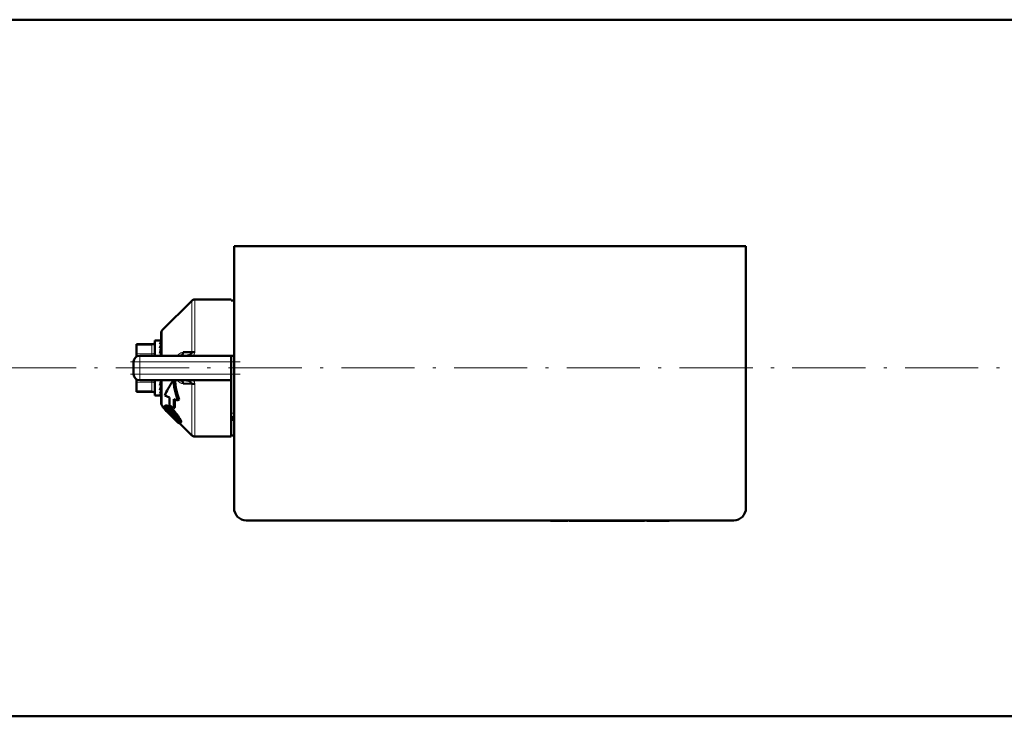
# Model space of a CAD drawing. Extents: x -2073 to 2460, y -1948 to 865.
# Tile 30 of 83: x 337 to 499, y -1895 to -1781. Entities that reach past the tile are written whole.
import ezdxf

# ---------------------------------------------------------------- set-up
doc = ezdxf.new("R2010")
doc.units = 0
doc.linetypes.add('DASHDOT', pattern=[18.5, 12, -3, 0.5, -3])

msp = doc.modelspace()

# ---------------------------------------------------------------- linework, layer by layer
at = {"color": 7, "lineweight": 50}
for p, q in [((516.25, -1780.89), (302.61, -1780.89)), ((372.57, -1818.04), (372.56, -1861.04)), ((456.57, -1818.04), (372.57, -1818.04)), ((456.56, -1861.04), (456.57, -1818.04)), ((360.77, -1831.83), (365.61, -1827)), ((366.1, -1826.79), (372.07, -1826.79)), ((372.07, -1826.97), (372.07, -1826.79)), ((372.57, -1826.97), (372.07, -1826.97)), ((360.57, -1836.04), (360.57, -1832.33)), ((359.57, -1833.54), (359.57, -1836.04)), ((360.39, -1833.54), (359.57, -1833.54)), ((360.39, -1833.54), (360.39, -1833.54)), ((360.57, -1833.54), (360.39, -1833.54)), ((360.57, -1833.69), (360.39, -1833.69)), ((356.57, -1834.15), (356.57, -1834.29)), ((359.07, -1834.15), (356.57, -1834.15)), ((356.57, -1835.73), (356.57, -1834.29)), ((360.57, -1834.11), (360.39, -1834.11)), ((360.57, -1834.78), (360.39, -1834.78)), ((360.57, -1835.19), (360.54, -1835.65)), ((360.57, -1834.51), (360.55, -1834.78)), ((360.55, -1835.43), (360.57, -1835.5)), ((360.57, -1834.59), (360.56, -1834.78)), ((360.56, -1834.63), (360.57, -1834.65)), ((364.2, -1835.47), (365.61, -1835.46)), ((356.07, -1839.04), (356.07, -1837.04)), ((356.21, -1836.52), (356.23, -1836.49)), ((356.57, -1835.73), (356.57, -1836.17)), ((357.07, -1836.04), (372.07, -1836.04)), ((360.57, -1835.65), (360.39, -1835.65)), ((360.51, -1836.04), (360.57, -1835.76)), ((360.57, -1835.97), (360.56, -1836.04)), ((364.4, -1836.04), (364.38, -1836.04)), ((372.07, -1836.04), (372.07, -1837.04)), ((372.07, -1836.04), (372.57, -1836.04)), ((372.07, -1837.04), (372.07, -1839.04)), ((356.21, -1839.56), (356.22, -1839.58)), ((356.57, -1839.98), (356.57, -1839.91)), ((356.57, -1840.35), (356.57, -1839.98)), ((356.57, -1841.79), (356.57, -1840.35)), ((357.07, -1840.04), (372.07, -1840.04)), ((359.57, -1840.04), (359.57, -1840.29)), ((359.57, -1840.29), (359.57, -1842.54)), ((360.53, -1840.29), (360.57, -1840.1)), ((360.57, -1840.65), (360.53, -1840.25)), ((360.57, -1840.52), (360.55, -1840.2)), ((360.57, -1843.75), (360.57, -1840.04)), ((362.88, -1840.28), (362.64, -1840.04)), ((364.41, -1840.04), (364.38, -1840.04)), ((372.07, -1839.04), (372.07, -1840.04)), ((372.07, -1849.29), (372.07, -1840.04)), ((356.57, -1841.79), (356.57, -1841.93)), ((359.07, -1841.93), (356.57, -1841.93)), ((360.57, -1840.93), (360.39, -1840.93)), ((360.57, -1841.7), (360.39, -1841.7)), ((360.57, -1841.32), (360.55, -1841.09)), ((360.57, -1841.22), (360.56, -1841.06)), ((365.61, -1840.63), (364.2, -1840.61)), ((365.61, -1840.63), (365.61, -1840.59)), ((360.49, -1842.54), (359.57, -1842.54)), ((360.57, -1842.24), (360.39, -1842.24)), ((360.57, -1842.51), (360.39, -1842.51)), ((361.97, -1842.87), (361.17, -1842.56)), ((362.7, -1843.15), (363.35, -1843.39)), ((363.53, -1843.2), (363.35, -1843.39)), ((361.16, -1844.64), (360.77, -1844.25)), ((361.3, -1844.21), (361.15, -1844.36)), ((361.57, -1845.07), (361.44, -1844.8)), ((361.46, -1845.09), (361.44, -1845.11)), ((361.46, -1845.09), (361.44, -1845.11)), ((362.69, -1844.66), (361.97, -1844.14)), ((362.85, -1844.49), (362.69, -1844.66)), ((362.35, -1845.94), (362.33, -1845.92)), ((362.47, -1845.77), (362.49, -1845.79)), ((363.25, -1846.74), (362.76, -1846.34)), ((362.9, -1846.19), (363.33, -1846.55)), ((372.07, -1846.56), (372.07, -1846.79)), ((372.54, -1846.56), (372.07, -1846.56)), ((365.61, -1849.09), (363.64, -1847.12)), ((363.83, -1846.96), (363.68, -1847.11)), ((366.1, -1849.29), (372.07, -1849.29)), ((372.56, -1849.11), (372.07, -1849.11)), ((374.56, -1863.04), (454.56, -1863.04)), ((424.49, -1863.04), (424.49, -1863.14)), ((426, -1863.04), (426, -1863.14)), ((427.35, -1863.04), (427.35, -1863.14)), ((427.56, -1863.14), (427.56, -1863.04)), ((428.32, -1863.04), (428.32, -1863.14)), ((432.89, -1863.04), (432.89, -1863.14)), ((435.35, -1863.04), (435.35, -1863.14)), ((436.08, -1863.04), (436.08, -1863.14)), ((439.01, -1863.04), (439.01, -1863.14)), ((439.67, -1863.04), (439.67, -1863.14)), ((439.93, -1863.04), (439.93, -1863.14)), ((440.3, -1863.04), (440.3, -1863.14)), ((441.61, -1863.04), (441.61, -1863.14)), ((442.63, -1863.04), (442.63, -1863.14)), ((443.94, -1863.04), (443.94, -1863.14)), ((426, -1863.14), (424.49, -1863.14)), ((426, -1863.14), (427.35, -1863.14)), ((427.56, -1863.14), (428.32, -1863.14)), ((428.32, -1863.14), (432.89, -1863.14)), ((435.36, -1863.14), (432.89, -1863.14)), ((436.08, -1863.14), (435.35, -1863.14)), ((436.08, -1863.14), (439.01, -1863.14)), ((439.67, -1863.14), (439.01, -1863.14)), ((439.93, -1863.14), (439.67, -1863.14)), ((441.61, -1863.14), (440.3, -1863.14)), ((442.63, -1863.14), (441.61, -1863.14)), ((443.94, -1863.14), (442.63, -1863.14)), ((868.57, -1895.19), (-575.43, -1895.19))]:
    msp.add_line(p, q, dxfattribs=at)
at = {"color": 7, "lineweight": 18}
for p, q in [((365.61, -1835.46), (365.61, -1827)), ((366.1, -1826.79), (366.1, -1835.41)), ((360.77, -1831.83), (360.77, -1836.04)), ((359.07, -1834.29), (356.57, -1834.29)), ((359.07, -1834.15), (359.07, -1834.29)), ((359.07, -1835.73), (359.07, -1834.29)), ((357.07, -1837.04), (356.07, -1837.04)), ((356.57, -1835.73), (359.07, -1835.73)), ((357.07, -1837.04), (357.07, -1836.04)), ((357.07, -1837.04), (357.07, -1839.04)), ((372.07, -1837.04), (357.07, -1837.04)), ((359.07, -1835.73), (359.07, -1836.04)), ((357.07, -1839.04), (356.07, -1839.04)), ((359.07, -1840.35), (356.57, -1840.35)), ((357.07, -1839.04), (372.07, -1839.04)), ((357.07, -1840.04), (357.07, -1839.04)), ((359.07, -1840.04), (359.07, -1840.35)), ((359.07, -1841.79), (359.07, -1840.35)), ((360.77, -1844.25), (360.77, -1840.04)), ((356.57, -1841.79), (359.07, -1841.79)), ((359.07, -1841.79), (359.07, -1841.93)), ((365.61, -1849.09), (365.61, -1840.63)), ((366.1, -1840.67), (366.1, -1849.29)), ((361.53, -1844.19), (361.38, -1844.34)), ((361.53, -1844.71), (361.44, -1844.8)), ((361.72, -1844.92), (361.57, -1845.07)), ((362.03, -1845.31), (361.88, -1845.45)), ((362.29, -1844.68), (362.14, -1844.84)), ((362.47, -1845.77), (362.33, -1845.92)), ((362.9, -1846.19), (362.76, -1846.34)), ((363.07, -1845.5), (362.92, -1845.65)), ((363.36, -1846.63), (363.25, -1846.74)), ((363.62, -1846.29), (363.47, -1846.44)), ((363.85, -1846.83), (363.7, -1846.98))]:
    msp.add_line(p, q, dxfattribs=at)
at = {"color": 7, "linetype": 'DASHDOT', "lineweight": 18, "ltscale": 0.45}
msp.add_line((355.57, -1837.04), (373.57, -1837.04), dxfattribs=at)
at = {"color": 7, "linetype": 'DASHDOT', "lineweight": 18, "ltscale": 0.060016}
msp.add_line((357.07, -1836.84), (357.07, -1839.24), dxfattribs=at)
at = {"color": 7, "linetype": 'DASHDOT', "lineweight": 18}
msp.add_line((-719.83, -1838.04), (1012.97, -1838.04), dxfattribs=at)
at = {"color": 7, "linetype": 'DASHDOT', "lineweight": 18, "ltscale": 0.450015}
msp.add_line((373.57, -1839.04), (355.56, -1839.04), dxfattribs=at)
at = {"color": 7, "linetype": 'DASHDOT', "lineweight": 18, "ltscale": 0.003015}
msp.add_line((429.61, -1863.03), (429.61, -1863.15), dxfattribs=at)
at = {"color": 7, "linetype": 'DASHDOT', "lineweight": 18, "ltscale": 0.003018}
msp.add_line((432.91, -1863.03), (432.91, -1863.15), dxfattribs=at)
at = {"color": 7, "lineweight": 18}
for points in [[(363.24, -1836.04), (363.49, -1835.77), (363.8, -1835.57), (364, -1835.5), (364.2, -1835.47)], [(365.87, -1836.04), (366.01, -1835.81), (366.09, -1835.54), (366.1, -1835.41)], [(364.2, -1840.61), (363.94, -1840.57), (363.69, -1840.46), (363.45, -1840.27), (363.24, -1840.04)], [(365.61, -1840.59), (365.58, -1840.48), (365.48, -1840.34)]]:
    msp.add_lwpolyline(points, dxfattribs=at)
at = {"color": 7, "lineweight": 50}
for points in [[(364.2, -1835.47), (364.16, -1835.65), (364.08, -1835.81), (363.98, -1835.93), (363.84, -1836.01), (363.72, -1836.04)], [(365.61, -1835.46), (365.61, -1835.51), (365.58, -1835.62), (365.5, -1835.73), (365.39, -1835.81), (365.12, -1835.94), (364.89, -1836), (364.4, -1836.04)], [(362.62, -1840.04), (362.74, -1841.18), (362.99, -1842.3), (363.35, -1843.39)], [(362.88, -1840.28), (363, -1841.28), (363.22, -1842.25), (363.53, -1843.2)], [(364.2, -1840.61), (364.16, -1840.43), (364.08, -1840.27), (363.98, -1840.15), (363.84, -1840.07), (363.72, -1840.04)], [(360.8, -1844.28), (360.88, -1844.46), (361.07, -1844.7), (361.44, -1845.11)], [(361.12, -1844.51), (361.13, -1844.4), (361.15, -1844.36)], [(361.63, -1845.28), (361.33, -1844.92), (361.15, -1844.62), (361.12, -1844.51)], [(361.15, -1844.36), (361.19, -1844.34), (361.32, -1844.33), (361.38, -1844.34)], [(361.3, -1844.21), (361.35, -1844.18), (361.4, -1844.17), (361.53, -1844.19)], [(361.38, -1844.34), (361.72, -1844.51), (362.14, -1844.84)], [(361.46, -1844.73), (361.49, -1844.71), (361.52, -1844.71), (361.6, -1844.73)], [(361.53, -1844.19), (361.8, -1844.3), (362.11, -1844.53), (362.29, -1844.68)], [(361.6, -1844.73), (361.74, -1844.8), (361.97, -1844.96), (362.12, -1845.09)], [(362.87, -1846.54), (362.22, -1845.91), (361.63, -1845.28)], [(363.37, -1846.76), (363.36, -1846.77), (363.35, -1846.77), (363.32, -1846.77), (363.25, -1846.74)], [(363.47, -1846.44), (363.61, -1846.72), (363.7, -1846.98)], [(363.62, -1846.29), (363.8, -1846.66), (363.85, -1846.83)], [(363.85, -1846.83), (363.85, -1846.91), (363.84, -1846.95), (363.83, -1846.96)], [(363.64, -1847.12), (363.56, -1847.1), (363.35, -1846.97)], [(363.7, -1846.98), (363.7, -1847.05), (363.7, -1847.08), (363.68, -1847.11)]]:
    msp.add_lwpolyline(points, dxfattribs=at)
for centre, radius, start, end in [((366.1, -1827.49), 0.7, 90, 135.0001), ((361.27, -1832.33), 0.7, 134.9999, 180), ((359.07, -1833.65), 0.5, 270, 0), ((362.4, -1834.79), 2.12, 149.937, 161.4377), ((368.12, -1836.7), 7.97, 161.514, 166.0431), ((381.18, -1839.92), 21.23, 166.2469, 168.4153), ((357.07, -1837.04), 1, 90, 180), ((357.07, -1837.04), 1.01, 166.244, 179.8165), ((357.07, -1839.04), 1, 180, 270), ((333.97, -1834.91), 27.1, 347.1687, 348.5557), ((364.38, -1843.07), 3.03, 82.3564, 89.3919), ((364.53, -1841.95), 1.9, 70.7218, 82.4764), ((364.85, -1841.1), 0.984, 50.4733, 72.0027), ((359.07, -1842.43), 0.5, 360, 90), ((349.52, -1838.48), 11.33, 343.5128, 347.0112), ((357.22, -1840.77), 3.49, 335.1832, 343.3292), ((360.49, -1842.39), 0.155, 270.6792, 298.2527), ((388.15, -1843.45), 26.18, 178.7392, 181.523), ((390.76, -1844.16), 28.08, 177.9317, 181.0127), ((390.67, -1844.32), 27.82, 177.7164, 180.3616), ((361.27, -1843.75), 0.7, 180, 225), ((361.52, -1844.78), 0.0844, 142.2281, 195.7671), ((364.96, -1842.63), 4.18, 215.657, 222.4501), ((362.51, -1844.35), 0.981, 203.2204, 215.8096), ((365.08, -1842.52), 4.13, 215.4797, 222.3545), ((370.25, -1837.94), 11.04, 221.8785, 225.2264), ((357.75, -1849.93), 6.52, 42.4528, 47.9041), ((357.2, -1850.33), 7.39, 39.3275, 48.0594), ((357.48, -1850.05), 7.21, 39.1321, 48.0819), ((370.16, -1838.02), 11.13, 221.9286, 225.2511), ((373.55, -1834.74), 15.84, 224.9939, 227.0554), ((373.5, -1834.79), 15.56, 224.9836, 227.0806), ((357.14, -1850.6), 7.42, 39.484, 43.089), ((358.55, -1849.45), 5.6, 35.2108, 39.5692), ((367.75, -1841.48), 7.03, 226.012, 231.2417), ((358.71, -1849.18), 5.5, 29.9208, 40.0187), ((358.91, -1848.97), 5.42, 29.6206, 39.8675), ((360.94, -1847.79), 2.7, 28.5022, 35.6368), ((362.66, -1846.87), 0.739, 13.9092, 29.7326), ((363.3, -1846.72), 0.0808, 328.1442, 19.7741), ((371.57, -1846.79), 1, 1.0945, 60.0009), ((363.64, -1847.06), 0.0613, 264.0848, 312.0786), ((366.1, -1848.59), 0.7, 224.9999, 270), ((374.56, -1861.04), 2, 179.9994, 269.9994), ((454.56, -1861.04), 2, 269.9994, 359.9994)]:
    msp.add_arc(centre, radius, start, end, dxfattribs=at)
at = {"color": 7, "lineweight": 18}
for centre, radius, start, end in [((365.04, -1840.71), 1.07, 20.5241, 38.5885), ((365.13, -1840.67), 0.975, 359.9298, 20.3824), ((373.39, -1850.38), 5.04, 99.4185, 105.2335)]:
    msp.add_arc(centre, radius, start, end, dxfattribs=at)
for centre, major_axis, ratio, start_param, end_param in [((359.07, -1833.85), (0.5, 0), 0.866025, 4.712389, 6.283185), ((359.07, -1835.3), (0.5, 0), 0.866025, 4.712389, 6.283185), ((359.07, -1840.78), (0.5, 0), 0.866025, 0, 1.570796), ((359.07, -1842.23), (0.5, 0), 0.866025, 0, 1.570796), ((371.57, -1846.73), (1, 0), 0.993448, 0.019286, 1.047213)]:
    msp.add_ellipse(centre, major_axis=major_axis, ratio=ratio, start_param=start_param, end_param=end_param, dxfattribs=at)
at = {"color": 7, "lineweight": 50}
for centre, major_axis, ratio, start_param, end_param in [((360.48, -1836.85), (-0.12, -3.31), 0.202133, 3.189895, 3.45), ((366.1, -1835.57), (0.7, 0), 0.234012, 1.570796, 2.356196), ((509.14, -1709.8), (148.2, 134.83), 0.055003, 2.933543, 3.01653), ((366.1, -1840.51), (-0.7, 0), 0.234017, 0.785397, 1.570796), ((360.48, -1839.21), (-0.19, -3.33), 0.196372, 0.14867, 0.408775)]:
    msp.add_ellipse(centre, major_axis=major_axis, ratio=ratio, start_param=start_param, end_param=end_param, dxfattribs=at)

doc.saveas('drawing.dxf')
